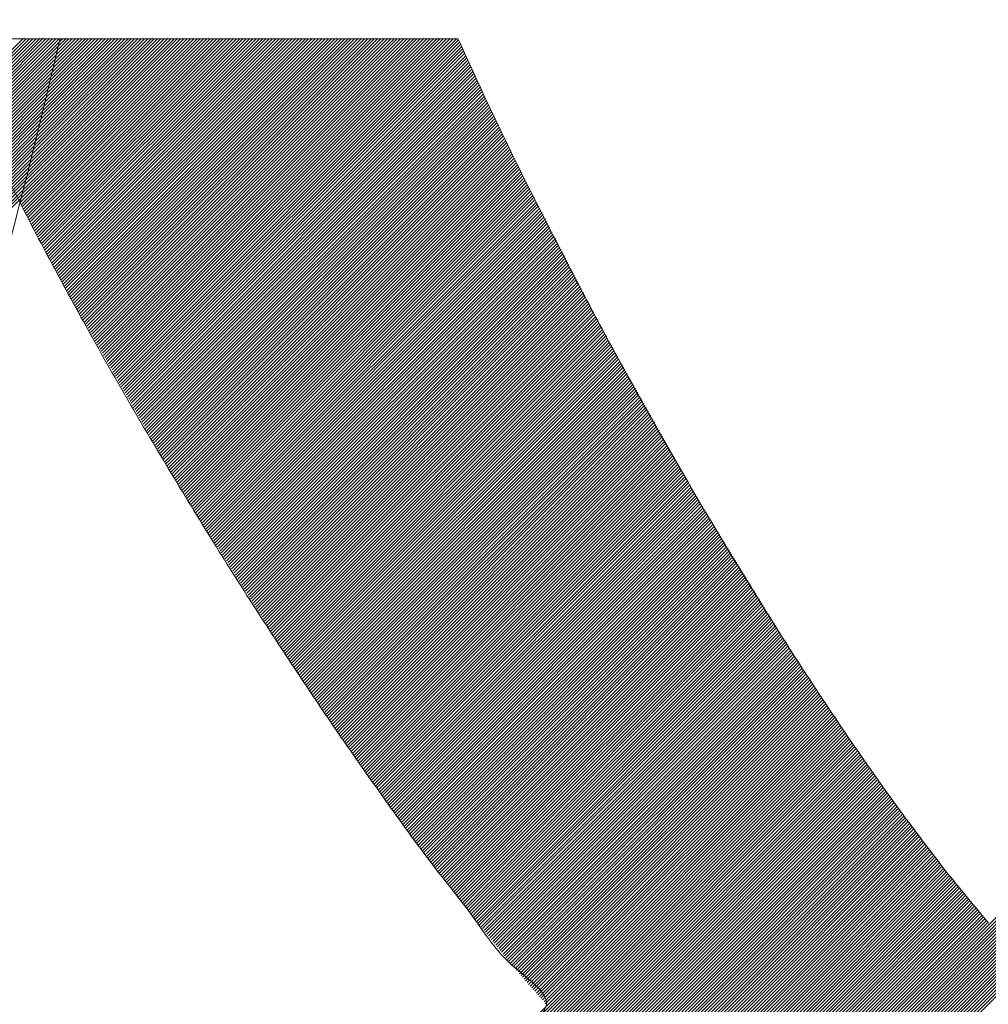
# Model space of a CAD drawing. Header units: millimetres. Extents: x 0 to 1300, y 0 to 891.
# Tile 61 of 124: x 179.21 to 181.84, y 606.15 to 608.82. Entities that reach past the tile are written whole.
import ezdxf

# ---------------------------------------------------------------- set-up
doc = ezdxf.new("R2010")
doc.units = ezdxf.units.MM
doc.header["$LTSCALE"] = 0.54643
doc.layers.add('NoLayerName_001', color=7, linetype='Continuous')

# ---------------------------------------------------------------- blocks, each defined once
blk = doc.blocks.new('JZB_0013')
at = {"layer": 'NoLayerName_001', "color": 7, "linetype": 'Continuous', "lineweight": 25}
for p, q in [((15.2196, 4.8402), (13.4601, 3.0807)), ((15.2285, 4.8402), (13.469, 3.0807)), ((15.2374, 4.8402), (13.4779, 3.0807)), ((15.2463, 4.8402), (13.4868, 3.0807)), ((15.2552, 4.8402), (13.4957, 3.0807)), ((15.2641, 4.8402), (13.5046, 3.0807)), ((15.273, 4.8402), (13.5135, 3.0807)), ((15.2819, 4.8402), (13.5224, 3.0807)), ((15.2908, 4.8402), (13.5313, 3.0807)), ((15.2997, 4.8402), (13.5403, 3.0807)), ((15.3086, 4.8402), (13.5492, 3.0807)), ((15.3176, 4.8402), (13.5581, 3.0807)), ((15.2108, 4.8403), (15.2106, 4.8402)), ((15.6562, 4.8403), (15.2116, 4.3957)), ((15.6473, 4.8403), (15.2135, 4.4066)), ((15.6651, 4.8403), (15.2146, 4.3899)), ((15.6384, 4.8403), (15.2166, 4.4186)), ((15.674, 4.8403), (15.2177, 4.384)), ((15.2197, 4.8403), (15.2196, 4.8402)), ((15.6295, 4.8403), (15.2197, 4.4306)), ((15.6829, 4.8403), (15.2208, 4.3782)), ((15.6205, 4.8403), (15.2228, 4.4426)), ((15.6918, 4.8403), (15.2239, 4.3724)), ((15.6116, 4.8403), (15.2259, 4.4546)), ((15.7007, 4.8403), (15.2269, 4.3665)), ((15.2286, 4.8403), (15.2285, 4.8402)), ((15.6027, 4.8403), (15.229, 4.4666)), ((15.7096, 4.8403), (15.23, 4.3607)), ((15.5938, 4.8403), (15.2321, 4.4786)), ((15.7185, 4.8403), (15.2331, 4.3549)), ((15.5849, 4.8403), (15.2352, 4.4907)), ((15.7274, 4.8403), (15.2362, 4.349)), ((15.2375, 4.8403), (15.2374, 4.8402)), ((15.576, 4.8403), (15.2384, 4.5027)), ((15.7364, 4.8403), (15.2392, 4.3432)), ((15.5671, 4.8403), (15.2415, 4.5147)), ((15.7453, 4.8403), (15.2423, 4.3374)), ((15.5582, 4.8403), (15.2446, 4.5267)), ((15.7542, 4.8403), (15.2454, 4.3315)), ((15.2464, 4.8403), (15.2463, 4.8402)), ((15.5493, 4.8403), (15.2477, 4.5387)), ((15.7631, 4.8403), (15.2485, 4.3257)), ((15.5404, 4.8403), (15.2506, 4.5505)), ((15.772, 4.8403), (15.2515, 4.3199)), ((15.5315, 4.8403), (15.2534, 4.5623)), ((15.7809, 4.8403), (15.2546, 4.314)), ((15.2553, 4.8403), (15.2552, 4.8402)), ((15.5226, 4.8403), (15.2562, 4.574)), ((15.7898, 4.8403), (15.2577, 4.3082)), ((15.5136, 4.8403), (15.259, 4.5857)), ((15.7987, 4.8403), (15.2608, 4.3024)), ((15.5047, 4.8403), (15.2619, 4.5974)), ((15.8076, 4.8403), (15.2638, 4.2965)), ((15.2642, 4.8403), (15.2641, 4.8402)), ((15.4958, 4.8403), (15.2647, 4.6092)), ((15.8165, 4.8403), (15.2669, 4.2907)), ((15.4869, 4.8403), (15.2675, 4.6209)), ((15.8254, 4.8403), (15.27, 4.2849)), ((15.478, 4.8403), (15.2703, 4.6326)), ((15.8343, 4.8403), (15.273, 4.279)), ((15.2731, 4.8403), (15.273, 4.8402)), ((15.4691, 4.8403), (15.2731, 4.6444)), ((15.4602, 4.8403), (15.276, 4.6561)), ((15.8433, 4.8403), (15.2761, 4.2732)), ((15.4513, 4.8403), (15.2788, 4.6678)), ((15.8522, 4.8403), (15.2792, 4.2674)), ((15.4424, 4.8403), (15.2816, 4.6796)), ((15.282, 4.8403), (15.2819, 4.8402)), ((15.8611, 4.8403), (15.2823, 4.2615)), ((15.4335, 4.8403), (15.2844, 4.6913)), ((15.87, 4.8403), (15.2853, 4.2557)), ((15.4246, 4.8403), (15.2872, 4.703)), ((15.8789, 4.8403), (15.2884, 4.2499)), ((15.4157, 4.8403), (15.2901, 4.7147)), ((15.2909, 4.8403), (15.2908, 4.8402)), ((15.8878, 4.8403), (15.2915, 4.244)), ((15.4067, 4.8403), (15.2929, 4.7265)), ((15.8967, 4.8403), (15.2946, 4.2382)), ((15.3978, 4.8403), (15.2957, 4.7382)), ((15.9056, 4.8403), (15.2976, 4.2324)), ((15.3889, 4.8403), (15.2985, 4.7499)), ((15.2998, 4.8403), (15.2997, 4.8402)), ((15.9145, 4.8403), (15.3007, 4.2265)), ((15.38, 4.8403), (15.3014, 4.7617)), ((15.9234, 4.8403), (15.3038, 4.2207)), ((15.3711, 4.8403), (15.3042, 4.7734)), ((15.9323, 4.8403), (15.3069, 4.2149)), ((15.3622, 4.8403), (15.307, 4.7851)), ((15.3088, 4.8403), (15.3086, 4.8402)), ((15.3533, 4.8403), (15.3098, 4.7968)), ((15.9413, 4.8403), (15.3099, 4.209)), ((15.3444, 4.8403), (15.3126, 4.8086)), ((15.9502, 4.8403), (15.313, 4.2032)), ((15.3355, 4.8403), (15.3155, 4.8203)), ((15.9591, 4.8403), (15.3161, 4.1973)), ((15.3177, 4.8403), (15.3176, 4.8402)), ((15.3266, 4.8403), (15.3183, 4.832)), ((15.968, 4.8403), (15.3192, 4.1915)), ((15.9769, 4.8403), (15.3222, 4.1857)), ((15.9858, 4.8403), (15.3253, 4.1798)), ((15.9947, 4.8403), (15.3284, 4.174)), ((16.0036, 4.8403), (15.3315, 4.1682)), ((16.0125, 4.8403), (15.3345, 4.1623)), ((16.0214, 4.8403), (15.3376, 4.1565)), ((16.0303, 4.8403), (15.3409, 4.1509)), ((16.0392, 4.8403), (15.3442, 4.1452)), ((16.0482, 4.8403), (15.3474, 4.1396)), ((16.0571, 4.8403), (15.3507, 4.1339)), ((16.066, 4.8403), (15.3539, 4.1283)), ((16.0749, 4.8403), (15.3572, 4.1226)), ((16.0838, 4.8403), (15.3604, 4.1169)), ((16.0927, 4.8403), (15.3637, 4.1113)), ((16.1016, 4.8403), (15.3669, 4.1056)), ((16.1105, 4.8403), (15.3702, 4.1)), ((16.1194, 4.8403), (15.3734, 4.0943)), ((16.1283, 4.8403), (15.3767, 4.0887)), ((16.1372, 4.8403), (15.3799, 4.083)), ((16.1461, 4.8403), (15.3832, 4.0774)), ((16.1551, 4.8403), (15.3864, 4.0717)), ((16.164, 4.8403), (15.3897, 4.066)), ((16.1729, 4.8403), (15.3929, 4.0604)), ((16.1818, 4.8403), (15.3962, 4.0547)), ((16.1907, 4.8403), (15.3994, 4.0491)), ((16.1996, 4.8403), (15.4027, 4.0434)), ((16.2085, 4.8403), (15.4059, 4.0378)), ((16.2174, 4.8403), (15.4092, 4.0321)), ((16.2263, 4.8403), (15.4124, 4.0264)), ((16.2352, 4.8403), (15.4157, 4.0208)), ((16.2441, 4.8403), (15.4189, 4.0151)), ((16.253, 4.8403), (15.4222, 4.0095)), ((16.262, 4.8403), (15.4255, 4.0038)), ((16.2709, 4.8403), (15.4287, 3.9982)), ((16.2798, 4.8403), (15.432, 3.9925)), ((16.2887, 4.8403), (15.4352, 3.9869)), ((16.2976, 4.8403), (15.4385, 3.9812)), ((16.3065, 4.8403), (15.4417, 3.9755)), ((16.3154, 4.8403), (15.445, 3.9699)), ((16.3243, 4.8403), (15.4482, 3.9642)), ((16.3332, 4.8403), (15.4515, 3.9586)), ((16.3421, 4.8403), (15.4547, 3.9529)), ((16.351, 4.8403), (15.458, 3.9473)), ((16.3599, 4.8403), (15.4612, 3.9416)), ((16.3689, 4.8403), (15.4645, 3.9359)), ((16.3778, 4.8403), (15.4677, 3.9303)), ((16.3867, 4.8403), (15.471, 3.9246)), ((16.3956, 4.8403), (15.4742, 3.919)), ((16.4013, 4.8371), (15.4775, 3.9133)), ((15.3183, 4.832), (13.567, 3.0807)), ((15.3155, 4.8203), (13.5759, 3.0807)), ((15.3126, 4.8086), (13.5848, 3.0807)), ((16.4041, 4.831), (15.4807, 3.9077)), ((16.4068, 4.8249), (15.484, 3.902)), ((16.4096, 4.8187), (15.4872, 3.8964)), ((16.4124, 4.8126), (15.4905, 3.8907)), ((15.307, 4.7851), (13.5778, 3.056)), ((15.3098, 4.7968), (13.5816, 3.0686)), ((16.4152, 4.8065), (15.4937, 3.885)), ((16.418, 4.8004), (15.497, 3.8794)), ((16.4208, 4.7943), (15.5002, 3.8737)), ((16.4236, 4.7882), (15.5035, 3.8681)), ((16.4264, 4.7821), (15.5068, 3.8624)), ((15.3014, 4.7617), (13.5704, 3.0307)), ((15.3042, 4.7734), (13.5741, 3.0433)), ((16.4293, 4.776), (15.51, 3.8568)), ((16.4321, 4.7699), (15.5133, 3.8511)), ((16.4349, 4.7638), (15.5165, 3.8454)), ((16.4377, 4.7577), (15.5198, 3.8398)), ((15.2957, 4.7382), (13.5629, 3.0054)), ((15.2985, 4.7499), (13.5667, 3.0181)), ((16.4405, 4.7516), (15.523, 3.8341)), ((16.4433, 4.7455), (15.5263, 3.8285)), ((16.4461, 4.7394), (15.5295, 3.8228)), ((16.4489, 4.7333), (15.5328, 3.8172)), ((15.2872, 4.703), (13.5518, 2.9675)), ((15.2901, 4.7147), (13.5555, 2.9802)), ((15.2929, 4.7265), (13.5592, 2.9928)), ((16.4517, 4.7272), (15.536, 3.8115)), ((16.4545, 4.7211), (15.5393, 3.8058)), ((16.4574, 4.715), (15.5425, 3.8002)), ((16.4602, 4.7089), (15.5458, 3.7945)), ((16.463, 4.7029), (15.549, 3.7889)), ((15.2816, 4.6796), (13.5443, 2.9423)), ((15.2844, 4.6913), (13.548, 2.9549)), ((16.4659, 4.6969), (15.5523, 3.7832)), ((16.4688, 4.6908), (15.5555, 3.7776)), ((16.4717, 4.6848), (15.5588, 3.7719)), ((16.4746, 4.6788), (15.562, 3.7663)), ((15.276, 4.6561), (13.5369, 2.917)), ((15.2788, 4.6678), (13.5406, 2.9296)), ((16.4775, 4.6728), (15.5653, 3.7606)), ((16.4804, 4.6668), (15.5685, 3.7549)), ((16.4833, 4.6608), (15.5718, 3.7493)), ((16.4862, 4.6547), (15.575, 3.7436)), ((16.489, 4.6487), (15.5783, 3.738)), ((15.2703, 4.6326), (13.5294, 2.8917)), ((15.2731, 4.6444), (13.5332, 2.9044)), ((16.4919, 4.6427), (15.5816, 3.7323)), ((16.4948, 4.6367), (15.5848, 3.7267)), ((16.4977, 4.6307), (15.5881, 3.721)), ((16.5006, 4.6247), (15.5913, 3.7153)), ((15.2619, 4.5974), (13.5183, 2.8539)), ((15.2647, 4.6092), (13.522, 2.8665)), ((15.2675, 4.6209), (13.5257, 2.8791)), ((16.5035, 4.6186), (15.5946, 3.7097)), ((16.5064, 4.6126), (15.5978, 3.704)), ((16.5093, 4.6066), (15.6011, 3.6984)), ((16.5122, 4.6006), (15.6043, 3.6927)), ((15.2562, 4.574), (13.5108, 2.8286)), ((15.259, 4.5857), (13.5145, 2.8412)), ((16.5151, 4.5946), (15.6076, 3.6871)), ((16.518, 4.5885), (15.6108, 3.6814)), ((16.5208, 4.5825), (15.6141, 3.6758)), ((16.5237, 4.5765), (15.6173, 3.6701)), ((16.5266, 4.5705), (15.6206, 3.6644)), ((15.2506, 4.5505), (13.5034, 2.8033)), ((15.2534, 4.5623), (13.5071, 2.816)), ((16.5295, 4.5645), (15.6238, 3.6588)), ((16.5324, 4.5585), (15.6271, 3.6531)), ((16.5353, 4.5524), (15.6303, 3.6475)), ((16.5382, 4.5464), (15.6336, 3.6418)), ((15.2415, 4.5147), (13.4922, 2.7654)), ((15.2446, 4.5267), (13.4959, 2.7781)), ((15.2477, 4.5387), (13.4997, 2.7907)), ((16.5411, 4.5404), (15.637, 3.6363)), ((16.544, 4.5344), (15.6404, 3.6309)), ((16.5469, 4.5284), (15.6439, 3.6254)), ((16.5498, 4.5223), (15.6473, 3.6199)), ((16.5526, 4.5163), (15.6508, 3.6145)), ((15.2352, 4.4907), (13.4848, 2.7402)), ((15.2384, 4.5027), (13.4885, 2.7528)), ((16.5555, 4.5103), (15.6543, 3.609)), ((16.5584, 4.5043), (15.6577, 3.6036)), ((16.5613, 4.4983), (15.6612, 3.5981)), ((16.5642, 4.4923), (15.6646, 3.5927)), ((15.229, 4.4666), (13.477, 2.7146)), ((15.2321, 4.4786), (13.481, 2.7275)), ((16.5672, 4.4863), (15.6681, 3.5872)), ((16.5702, 4.4805), (15.6715, 3.5817)), ((16.5733, 4.4746), (15.675, 3.5763)), ((16.5763, 4.4687), (15.6784, 3.5708)), ((16.5793, 4.4628), (15.6819, 3.5654)), ((15.2228, 4.4426), (13.4692, 2.689)), ((15.2259, 4.4546), (13.4731, 2.7018)), ((16.5824, 4.457), (15.6853, 3.5599)), ((16.5854, 4.4511), (15.6888, 3.5545)), ((16.5884, 4.4452), (15.6922, 3.549)), ((16.5915, 4.4394), (15.6957, 3.5436)), ((15.2166, 4.4186), (13.4613, 2.6633)), ((15.2197, 4.4306), (13.4653, 2.6761)), ((16.5945, 4.4335), (15.6991, 3.5381)), ((16.5975, 4.4276), (15.7026, 3.5326)), ((16.6006, 4.4217), (15.706, 3.5272)), ((16.6036, 4.4159), (15.7095, 3.5217)), ((16.6066, 4.41), (15.7129, 3.5163)), ((15.2135, 4.4066), (13.4574, 2.6505)), ((16.6097, 4.4041), (15.7164, 3.5108)), ((16.6127, 4.3982), (15.7198, 3.5054)), ((16.6157, 4.3924), (15.7233, 3.4999)), ((16.6188, 4.3865), (15.7268, 3.4945)), ((16.6218, 4.3806), (15.7302, 3.489)), ((16.6249, 4.3747), (15.7337, 3.4835)), ((16.6279, 4.3689), (15.7371, 3.4781)), ((16.6309, 4.363), (15.7406, 3.4726)), ((16.634, 4.3571), (15.744, 3.4672)), ((16.637, 4.3512), (15.7475, 3.4617)), ((16.64, 4.3454), (15.7509, 3.4563)), ((16.6431, 4.3395), (15.7544, 3.4508)), ((16.6461, 4.3336), (15.7578, 3.4453)), ((16.6491, 4.3277), (15.7613, 3.4399)), ((16.6522, 4.3219), (15.7647, 3.4344)), ((16.6552, 4.316), (15.7682, 3.429)), ((16.6582, 4.3101), (15.7716, 3.4235)), ((16.6613, 4.3042), (15.7751, 3.4181)), ((16.6643, 4.2984), (15.7785, 3.4126)), ((16.6673, 4.2925), (15.782, 3.4072)), ((16.6704, 4.2866), (15.7854, 3.4017)), ((16.6734, 4.2807), (15.7889, 3.3962)), ((16.6764, 4.2749), (15.7923, 3.3908)), ((16.6795, 4.269), (15.7958, 3.3853)), ((16.6825, 4.2631), (15.7993, 3.3799)), ((16.6855, 4.2573), (15.8027, 3.3744)), ((16.6886, 4.2514), (15.8062, 3.369)), ((16.6916, 4.2455), (15.8096, 3.3635)), ((16.6946, 4.2396), (15.8131, 3.3581)), ((16.6977, 4.2338), (15.8165, 3.3526)), ((16.7007, 4.2279), (15.82, 3.3471)), ((16.7037, 4.222), (15.8234, 3.3417)), ((16.7068, 4.2161), (15.8269, 3.3362)), ((16.7098, 4.2103), (15.8303, 3.3308)), ((16.7128, 4.2044), (15.8338, 3.3253)), ((16.7159, 4.1985), (15.8372, 3.3199)), ((16.7189, 4.1926), (15.8407, 3.3144)), ((16.7219, 4.1868), (15.8441, 3.3089)), ((16.725, 4.1809), (15.8476, 3.3035)), ((16.728, 4.175), (15.851, 3.298)), ((16.731, 4.1691), (15.8545, 3.2926)), ((16.7341, 4.1633), (15.8579, 3.2871)), ((16.7371, 4.1574), (15.8614, 3.2817)), ((16.7402, 4.1515), (15.8648, 3.2762)), ((16.7432, 4.1456), (15.8683, 3.2708)), ((16.7462, 4.1398), (15.8718, 3.2653)), ((16.7493, 4.1339), (15.8752, 3.2598)), ((16.7523, 4.128), (15.8787, 3.2544)), ((16.7553, 4.1221), (15.8821, 3.2489)), ((16.7584, 4.1163), (15.8856, 3.2435)), ((16.7614, 4.1104), (15.889, 3.238)), ((16.7644, 4.1045), (15.8925, 3.2326)), ((16.7675, 4.0986), (15.8959, 3.2271)), ((16.7705, 4.0928), (15.8994, 3.2217)), ((16.7735, 4.0869), (15.9028, 3.2162)), ((16.7766, 4.081), (15.9063, 3.2107)), ((16.7796, 4.0751), (15.9097, 3.2053)), ((16.7826, 4.0693), (15.9132, 3.1998)), ((16.7857, 4.0634), (15.9166, 3.1944)), ((16.7887, 4.0575), (15.9201, 3.1889)), ((16.7917, 4.0517), (15.9235, 3.1835)), ((16.7948, 4.0458), (15.927, 3.178)), ((16.7979, 4.04), (15.9304, 3.1725)), ((16.8011, 4.0343), (15.9339, 3.1671)), ((16.8043, 4.0286), (15.9374, 3.1616)), ((16.8075, 4.0229), (15.9408, 3.1562)), ((16.8107, 4.0172), (15.9443, 3.1507)), ((16.8139, 4.0115), (15.9477, 3.1453)), ((16.8171, 4.0058), (15.9513, 3.14)), ((16.8203, 4.0001), (15.9549, 3.1346)), ((16.8236, 3.9944), (15.9585, 3.1293)), ((16.8268, 3.9887), (15.9621, 3.124)), ((16.83, 3.983), (15.9657, 3.1187)), ((16.8332, 3.9773), (15.9693, 3.1134)), ((16.8364, 3.9716), (15.9729, 3.1081)), ((16.8396, 3.9659), (15.9765, 3.1028)), ((16.8428, 3.9602), (15.9801, 3.0975)), ((16.846, 3.9545), (15.9837, 3.0922)), ((16.8492, 3.9488), (15.9873, 3.0868)), ((16.8524, 3.9431), (15.9909, 3.0815)), ((16.8557, 3.9374), (15.9945, 3.0762)), ((16.8589, 3.9317), (15.9981, 3.0709)), ((16.8621, 3.926), (16.0017, 3.0656)), ((16.8653, 3.9203), (16.0053, 3.0603)), ((16.8685, 3.9146), (16.0089, 3.055)), ((16.8717, 3.9089), (16.0125, 3.0497)), ((16.8749, 3.9032), (16.0161, 3.0444)), ((16.8781, 3.8975), (16.0197, 3.039)), ((16.8813, 3.8918), (16.0233, 3.0337)), ((16.8846, 3.8861), (16.0268, 3.0284)), ((16.8878, 3.8804), (16.0304, 3.0231)), ((16.891, 3.8747), (16.034, 3.0178)), ((16.8942, 3.869), (16.0376, 3.0125)), ((16.8974, 3.8633), (16.0412, 3.0072)), ((16.9006, 3.8576), (16.0448, 3.0019)), ((16.9038, 3.8519), (16.0484, 2.9966)), ((16.907, 3.8462), (16.052, 2.9912)), ((16.9102, 3.8405), (16.0556, 2.9859)), ((16.9135, 3.8349), (16.0592, 2.9806)), ((16.9167, 3.8292), (16.0628, 2.9753)), ((16.9199, 3.8235), (16.0664, 2.97)), ((16.9231, 3.8178), (16.07, 2.9647)), ((16.9263, 3.8121), (16.0736, 2.9594)), ((16.9295, 3.8064), (16.0772, 2.9541)), ((16.9327, 3.8007), (16.0808, 2.9488)), ((16.9359, 3.795), (16.0844, 2.9434)), ((16.9391, 3.7893), (16.088, 2.9381)), ((16.9423, 3.7836), (16.0916, 2.9328)), ((16.9456, 3.7779), (16.0952, 2.9275)), ((16.9488, 3.7722), (16.0988, 2.9222)), ((16.952, 3.7665), (16.1024, 2.9169)), ((16.9552, 3.7608), (16.1061, 2.9117)), ((16.9584, 3.7551), (16.1098, 2.9065)), ((16.9616, 3.7494), (16.1135, 2.9012)), ((16.9648, 3.7437), (16.1172, 2.896)), ((16.968, 3.738), (16.1209, 2.8908)), ((16.9712, 3.7323), (16.1246, 2.8856)), ((16.9745, 3.7266), (16.1283, 2.8804)), ((16.9777, 3.7209), (16.132, 2.8752)), ((16.9809, 3.7152), (16.1357, 2.87)), ((16.9841, 3.7095), (16.1394, 2.8648)), ((16.9873, 3.7038), (16.1431, 2.8596)), ((16.9905, 3.6981), (16.1468, 2.8544)), ((16.9937, 3.6924), (16.1505, 2.8492)), ((16.9969, 3.6867), (16.1542, 2.844)), ((17.0001, 3.681), (16.1579, 2.8388)), ((17.0034, 3.6753), (16.1616, 2.8335)), ((17.0066, 3.6696), (16.1653, 2.8283)), ((17.0098, 3.6639), (16.169, 2.8231)), ((19.0397, 3.636), (15.4442, 0.0405)), ((17.013, 3.6582), (16.1727, 2.8179)), ((17.0162, 3.6525), (16.1764, 2.8127)), ((17.0194, 3.6468), (16.1801, 2.8075)), ((17.0226, 3.6411), (16.1838, 2.8023)), ((17.0258, 3.6354), (16.1875, 2.7971)), ((19.0397, 3.6271), (15.4531, 0.0405)), ((19.0397, 3.6182), (15.462, 0.0405)), ((19.0397, 3.6093), (15.4709, 0.0405)), ((17.029, 3.6297), (16.1912, 2.7919)), ((17.0322, 3.624), (16.1949, 2.7867)), ((17.0355, 3.6183), (16.1986, 2.7815)), ((17.0387, 3.6126), (16.2023, 2.7763)), ((17.0419, 3.6069), (16.206, 2.7711)), ((19.0397, 3.6004), (15.4798, 0.0405)), ((19.0397, 3.5915), (15.4887, 0.0405)), ((19.0397, 3.5826), (15.4976, 0.0405)), ((17.0451, 3.6012), (16.2097, 2.7658)), ((17.0483, 3.5955), (16.2134, 2.7606)), ((17.0515, 3.5899), (16.2171, 2.7554)), ((17.0549, 3.5844), (16.2208, 2.7502)), ((19.0397, 3.5737), (15.5065, 0.0405)), ((19.0397, 3.5648), (15.5154, 0.0405)), ((19.0397, 3.5559), (15.5243, 0.0405)), ((17.0583, 3.5789), (16.2245, 2.745)), ((17.0617, 3.5733), (16.2282, 2.7398)), ((17.0651, 3.5678), (16.2319, 2.7346)), ((17.0685, 3.5623), (16.2356, 2.7294)), ((17.0719, 3.5568), (16.2393, 2.7242)), ((19.0397, 3.547), (15.5332, 0.0405)), ((19.0397, 3.538), (15.5421, 0.0405)), ((19.0397, 3.5291), (15.5511, 0.0405)), ((17.0753, 3.5513), (16.243, 2.719)), ((17.0787, 3.5458), (16.2467, 2.7138)), ((17.0821, 3.5403), (16.2504, 2.7086)), ((17.0855, 3.5347), (16.2541, 2.7034)), ((17.0889, 3.5292), (16.2579, 2.6983)), ((19.0397, 3.5202), (15.56, 0.0405)), ((19.0397, 3.5113), (15.5689, 0.0405)), ((19.0397, 3.5024), (15.5778, 0.0405)), ((17.0923, 3.5237), (16.2617, 2.6932)), ((17.0957, 3.5182), (16.2656, 2.6881)), ((17.0991, 3.5127), (16.2694, 2.683)), ((17.1025, 3.5072), (16.2732, 2.6779)), ((17.1059, 3.5017), (16.277, 2.6728)), ((19.0397, 3.4935), (15.5867, 0.0405)), ((19.0397, 3.4846), (15.5956, 0.0405)), ((19.0397, 3.4757), (15.6045, 0.0405)), ((17.1092, 3.4961), (16.2808, 2.6677)), ((17.1126, 3.4906), (16.2847, 2.6626)), ((17.116, 3.4851), (16.2885, 2.6575)), ((17.1194, 3.4796), (16.2923, 2.6525)), ((17.1228, 3.4741), (16.2961, 2.6474)), ((19.0397, 3.4668), (15.6134, 0.0405)), ((19.0397, 3.4579), (15.6223, 0.0405)), ((19.0397, 3.449), (15.6312, 0.0405)), ((17.1262, 3.4686), (16.2999, 2.6423)), ((17.1296, 3.4631), (16.3037, 2.6372)), ((17.133, 3.4575), (16.3076, 2.6321)), ((17.1364, 3.452), (16.3114, 2.627)), ((17.1398, 3.4465), (16.3152, 2.6219)), ((19.0397, 3.4401), (15.6401, 0.0405)), ((19.0397, 3.4311), (15.649, 0.0405)), ((19.0397, 3.4222), (15.658, 0.0405)), ((17.1432, 3.441), (16.319, 2.6168)), ((17.1466, 3.4355), (16.3228, 2.6117)), ((17.15, 3.43), (16.3267, 2.6067)), ((17.1534, 3.4245), (16.3305, 2.6016)), ((17.1568, 3.4189), (16.3343, 2.5965)), ((17.1602, 3.4134), (16.3381, 2.5914)), ((17.1636, 3.4079), (16.3419, 2.5863)), ((17.167, 3.4024), (16.3458, 2.5812)), ((17.1703, 3.3969), (16.3496, 2.5761)), ((17.1737, 3.3914), (16.3534, 2.571)), ((17.1771, 3.3859), (16.3572, 2.5659)), ((17.1805, 3.3803), (16.361, 2.5608)), ((17.1839, 3.3748), (16.3648, 2.5558)), ((17.1873, 3.3693), (16.3687, 2.5507)), ((17.1907, 3.3638), (16.3725, 2.5456)), ((17.1941, 3.3583), (16.3763, 2.5405)), ((17.1975, 3.3528), (16.3801, 2.5354)), ((17.2009, 3.3473), (16.3839, 2.5303)), ((17.2043, 3.3417), (16.3878, 2.5252)), ((17.2077, 3.3362), (16.3916, 2.5201)), ((17.2111, 3.3307), (16.3954, 2.515)), ((17.2145, 3.3252), (16.3993, 2.51)), ((17.2179, 3.3197), (16.4032, 2.5051)), ((17.2213, 3.3142), (16.4072, 2.5001)), ((17.2247, 3.3087), (16.4112, 2.4952)), ((17.2281, 3.3032), (16.4151, 2.4902)), ((17.2314, 3.2976), (16.4191, 2.4853)), ((17.2348, 3.2921), (16.4231, 2.4803)), ((17.2382, 3.2866), (16.427, 2.4754)), ((17.2416, 3.2811), (16.431, 2.4705)), ((17.245, 3.2756), (16.4349, 2.4655)), ((17.2484, 3.2701), (16.4389, 2.4606)), ((17.2518, 3.2646), (16.4429, 2.4556)), ((17.2552, 3.259), (16.4468, 2.4507)), ((17.2586, 3.2535), (16.4508, 2.4457)), ((17.262, 3.248), (16.4548, 2.4408)), ((17.2654, 3.2425), (16.4587, 2.4358)), ((17.2688, 3.237), (16.4627, 2.4309)), ((17.2722, 3.2315), (16.4667, 2.4259)), ((17.2756, 3.226), (16.4706, 2.421)), ((17.279, 3.2204), (16.4746, 2.4161)), ((17.2824, 3.2149), (16.4785, 2.4111)), ((17.2858, 3.2094), (16.4825, 2.4062)), ((17.2892, 3.2039), (16.4865, 2.4012)), ((17.2925, 3.1984), (16.4904, 2.3963)), ((17.2959, 3.1929), (16.4944, 2.3913)), ((17.2993, 3.1874), (16.4984, 2.3864)), ((17.3027, 3.1818), (16.5023, 2.3814)), ((17.3061, 3.1763), (16.5063, 2.3765)), ((17.3095, 3.1708), (16.5103, 2.3716)), ((17.3129, 3.1653), (16.5142, 2.3666)), ((17.3163, 3.1598), (16.5182, 2.3617)), ((17.3198, 3.1544), (16.5221, 2.3567)), ((17.3234, 3.149), (16.5261, 2.3518)), ((17.3269, 3.1437), (16.5301, 2.3468)), ((17.3305, 3.1383), (16.5342, 2.342)), ((17.334, 3.133), (16.5383, 2.3372)), ((17.3376, 3.1276), (16.5424, 2.3324)), ((17.3411, 3.1223), (16.5465, 2.3276)), ((17.3447, 3.1169), (16.5506, 2.3228)), ((17.3483, 3.1116), (16.5547, 2.318)), ((17.3518, 3.1062), (16.5588, 2.3132)), ((17.3554, 3.1008), (16.5629, 2.3084)), ((17.3589, 3.0955), (16.567, 2.3036)), ((17.3625, 3.0901), (16.5711, 2.2987)), ((17.366, 3.0848), (16.5752, 2.2939)), ((17.3696, 3.0794), (16.5793, 2.2891)), ((17.3731, 3.0741), (16.5834, 2.2843)), ((17.3767, 3.0687), (16.5875, 2.2795)), ((17.3802, 3.0633), (16.5916, 2.2747)), ((17.3838, 3.058), (16.5958, 2.27)), ((17.3873, 3.0526), (16.5999, 2.2653)), ((17.3909, 3.0473), (16.6041, 2.2605)), ((17.3944, 3.0419), (16.6083, 2.2558)), ((17.398, 3.0366), (16.6125, 2.2511)), ((17.4015, 3.0312), (16.6167, 2.2464)), ((17.4051, 3.0259), (16.6209, 2.2417)), ((17.4086, 3.0205), (16.6251, 2.237)), ((17.4264, 2.9937), (16.453, 2.0203)), ((17.4228, 2.9991), (16.5388, 2.115)), ((17.4122, 3.0151), (16.6293, 2.2323)), ((17.4157, 3.0098), (16.6336, 2.2276)), ((17.4193, 3.0044), (16.6364, 2.2216)), ((17.4442, 2.9669), (16.2006, 1.7233)), ((17.4406, 2.9723), (16.2393, 1.771)), ((17.4371, 2.9777), (16.2839, 1.8245)), ((17.4335, 2.983), (16.3338, 1.8833)), ((17.43, 2.9884), (16.3837, 1.9421)), ((17.4623, 2.9405), (16.0258, 1.504)), ((17.4586, 2.9458), (16.0577, 1.5449)), ((17.455, 2.951), (16.0896, 1.5857)), ((17.4513, 2.9562), (16.1232, 1.6281)), ((17.4477, 2.9616), (16.1619, 1.6757)), ((17.4807, 2.9144), (15.8871, 1.3208)), ((17.477, 2.9196), (15.9123, 1.3549)), ((17.4733, 2.9249), (15.9374, 1.3889)), ((17.4697, 2.9301), (15.9626, 1.423)), ((17.466, 2.9353), (15.9939, 1.4632)), ((17.4991, 2.8882), (15.7613, 1.1504)), ((17.4954, 2.8935), (15.7864, 1.1845)), ((17.4917, 2.8987), (15.8116, 1.2186)), ((17.4881, 2.9039), (15.8368, 1.2526)), ((17.4844, 2.9092), (15.8619, 1.2867)), ((17.5175, 2.8621), (15.6418, 0.9864)), ((17.5138, 2.8673), (15.6608, 1.0143)), ((17.5101, 2.8725), (15.6857, 1.0482)), ((17.5064, 2.8778), (15.7109, 1.0823)), ((17.5028, 2.883), (15.7361, 1.1163)), ((17.5358, 2.8359), (15.5468, 0.8468)), ((17.5322, 2.8411), (15.5658, 0.8747)), ((17.5285, 2.8464), (15.5848, 0.9027)), ((17.5248, 2.8516), (15.6038, 0.9306)), ((17.5211, 2.8568), (15.6228, 0.9585)), ((17.5542, 2.8098), (15.4518, 0.7073)), ((17.5506, 2.815), (15.4708, 0.7352)), ((17.5469, 2.8202), (15.4898, 0.7631)), ((17.5432, 2.8254), (15.5088, 0.791)), ((17.5395, 2.8307), (15.5278, 0.8189)), ((17.5763, 2.7784), (15.3435, 0.5456)), ((17.5726, 2.7836), (15.3588, 0.5698)), ((17.5689, 2.7888), (15.3758, 0.5957)), ((17.5653, 2.7941), (15.3948, 0.6236)), ((17.5616, 2.7993), (15.4138, 0.6515)), ((17.5579, 2.8045), (15.4328, 0.6794)), ((17.5951, 2.7527), (15.2668, 0.4243)), ((17.5913, 2.7577), (15.2822, 0.4486)), ((17.5875, 2.7628), (15.2975, 0.4728)), ((17.5836, 2.7679), (15.3128, 0.4971)), ((17.58, 2.7731), (15.3282, 0.5213)), ((17.6142, 2.7272), (15.196, 0.309)), ((17.6104, 2.7323), (15.2091, 0.331)), ((17.6066, 2.7374), (15.2222, 0.353)), ((17.6028, 2.7425), (15.2361, 0.3759)), ((17.5989, 2.7476), (15.2515, 0.4001)), ((17.6334, 2.7018), (15.1305, 0.199)), ((17.6295, 2.7069), (15.1436, 0.221)), ((17.6257, 2.712), (15.1567, 0.243)), ((17.6219, 2.7171), (15.1698, 0.265)), ((17.6181, 2.7221), (15.1829, 0.287)), ((17.6525, 2.6764), (15.0698, 0.0937)), ((17.6487, 2.6815), (15.0813, 0.1141)), ((17.6448, 2.6865), (15.0928, 0.1345)), ((17.641, 2.6916), (15.1044, 0.155)), ((17.6372, 2.6967), (15.1175, 0.177)), ((17.6639, 2.6611), (15.0433, 0.0405)), ((17.6601, 2.6662), (15.0468, 0.0529)), ((17.6678, 2.656), (15.0522, 0.0405)), ((17.6563, 2.6713), (15.0583, 0.0733)), ((17.6716, 2.651), (15.0611, 0.0405)), ((17.6754, 2.6459), (15.07, 0.0405)), ((17.6792, 2.6408), (15.0789, 0.0405)), ((17.6831, 2.6357), (15.0878, 0.0405)), ((17.6869, 2.6306), (15.0967, 0.0405)), ((17.6907, 2.6255), (15.1056, 0.0405)), ((17.6945, 2.6204), (15.1145, 0.0405)), ((17.6984, 2.6154), (15.1234, 0.0405)), ((17.7022, 2.6103), (15.1324, 0.0405)), ((17.706, 2.6052), (15.1413, 0.0405)), ((17.7098, 2.6001), (15.1502, 0.0405)), ((17.7137, 2.595), (15.1591, 0.0405)), ((17.7177, 2.5901), (15.168, 0.0405)), ((17.7217, 2.5852), (15.1769, 0.0405)), ((17.7257, 2.5803), (15.1858, 0.0405)), ((17.7297, 2.5754), (15.1947, 0.0405)), ((17.7337, 2.5705), (15.2036, 0.0405)), ((17.7377, 2.5656), (15.2125, 0.0405)), ((17.7417, 2.5607), (15.2214, 0.0405)), ((17.7457, 2.5558), (15.2303, 0.0405)), ((17.7497, 2.5509), (15.2393, 0.0405)), ((17.7537, 2.546), (15.2482, 0.0405)), ((17.7577, 2.5411), (15.2571, 0.0405)), ((17.7617, 2.5362), (15.266, 0.0405)), ((17.7657, 2.5313), (15.2749, 0.0405)), ((17.7697, 2.5264), (15.2838, 0.0405)), ((17.7737, 2.5215), (15.2927, 0.0405)), ((17.7777, 2.5166), (15.3016, 0.0405)), ((17.7817, 2.5117), (15.3105, 0.0405)), ((17.7858, 2.5068), (15.3194, 0.0405)), ((17.7898, 2.5019), (15.3283, 0.0405)), ((17.7938, 2.497), (15.3372, 0.0405)), ((17.7978, 2.4921), (15.3462, 0.0405)), ((17.8018, 2.4872), (15.3551, 0.0405)), ((17.8058, 2.4823), (15.364, 0.0405)), ((17.8098, 2.4773), (15.3729, 0.0405)), ((17.8138, 2.4724), (15.3818, 0.0405)), ((17.8178, 2.4675), (15.3907, 0.0405)), ((17.8218, 2.4626), (15.3996, 0.0405)), ((17.8258, 2.4577), (15.4085, 0.0405)), ((17.8298, 2.4528), (15.4174, 0.0405)), ((17.8338, 2.4479), (15.4263, 0.0405)), ((17.8378, 2.443), (15.4352, 0.0405))]:
    blk.add_line(p, q, dxfattribs=at)
at = {"layer": 'NoLayerName_001', "color": 7, "linetype": 'Continuous', "lineweight": 13}
for points, knots in [([(13.6401, 0.0401), (13.6806, 0.1237), (13.7658, 0.296), (13.8884, 0.5666), (14.0135, 0.8544), (14.1389, 1.1577), (14.2643, 1.4739), (14.3886, 1.8008), (14.511, 2.136), (14.6307, 2.4772), (14.7468, 2.822), (14.8584, 3.168), (14.9648, 3.513), (15.065, 3.8545), (15.158, 4.1904), (15.244, 4.5179), (15.2947, 4.7342), (15.3203, 4.8402)], [0, 0, 0, 0, 0.278658, 0.576467, 0.891064, 1.220056, 1.561033, 1.911569, 2.269234, 2.631588, 2.996194, 3.360613, 3.72241, 4.079154, 4.428425, 4.767814, 5.094931, 5.094931, 5.094931, 5.094931]), ([(14.9997, 4.8403), (15.028, 4.7778), (15.0848, 4.6492), (15.1797, 4.4563), (15.2817, 4.2588), (15.3905, 4.059), (15.5045, 3.8584), (15.6223, 3.6592), (15.7427, 3.4629), (15.8643, 3.2717), (15.9857, 3.0871), (16.1054, 2.9112), (16.2231, 2.7458), (16.3335, 2.5927), (16.4482, 2.4536), (16.5243, 2.3307), (16.6911, 2.2241), (16.5375, 2.1302), (16.4629, 2.0283), (16.3576, 1.9144), (16.2536, 1.7889), (16.1426, 1.6535), (16.0287, 1.5093), (15.9122, 1.3578), (15.7946, 1.2002), (15.6771, 1.0381), (15.5608, 0.8726), (15.447, 0.7052), (15.3368, 0.5373), (15.2317, 0.37), (15.1321, 0.2051), (15.0706, 0.0945), (15.0399, 0.0405)], [0, 0, 0, 0, 0.206044, 0.421627, 0.644636, 0.872917, 1.104287, 1.336546, 1.567479, 1.794862, 2.016465, 2.230057, 2.433409, 2.624299, 2.800518, 2.959882, 3.100255, 3.221978, 3.359738, 3.511806, 3.676426, 3.851836, 4.036266, 4.227942, 4.425094, 4.625954, 4.828758, 5.03175, 5.233186, 5.431334, 5.624483, 5.810948, 5.810948, 5.810948, 5.810948]), ([(17.8397, 2.4407), (17.8072, 2.48), (17.739, 2.5607), (17.6398, 2.6906), (17.5381, 2.8302), (17.4352, 2.9788), (17.3316, 3.135), (17.228, 3.2977), (17.1251, 3.4654), (17.0234, 3.637), (16.9236, 3.8111), (16.8263, 3.9864), (16.7323, 4.1618), (16.642, 4.3359), (16.5563, 4.5074), (16.4753, 4.6749), (16.4249, 4.786), (16.3999, 4.8403)], [0, 0, 0, 0, 0.153193, 0.316987, 0.490125, 0.671306, 0.859202, 1.052463, 1.249724, 1.449612, 1.650743, 1.851731, 2.051187, 2.247718, 2.439935, 2.626448, 2.805873, 2.805873, 2.805873, 2.805873])]:
    blk.add_open_spline(points, degree=3, knots=knots, dxfattribs=at)
for points in [[(15.3203, 4.8402), (15.1069, 4.8402), (14.6802, 4.8402), (14.2536, 4.8402), (14.0402, 4.8402)], [(16.3999, 4.8403), (16.1665, 4.8403), (15.6998, 4.8403), (15.233, 4.8403), (14.9997, 4.8403)]]:
    blk.add_open_spline(points, degree=3, dxfattribs=at)

msp = doc.modelspace()

# ---------------------------------------------------------------- linework, layer by layer
at = {"layer": 'NoLayerName_001', "color": 7, "linetype": 'Continuous', "lineweight": 25}
for radius, start, end in [(39.5, 318.33013, 270), (38, 319.68509, 270.71622)]:
    msp.add_arc((180, 606.3696), radius, start, end, dxfattribs=at)

# ---------------------------------------------------------------- block references
at = {"layer": 'NoLayerName_001'}
msp.add_blockref('JZB_0013', (164, 603.929), dxfattribs=at)

doc.saveas('drawing.dxf')
